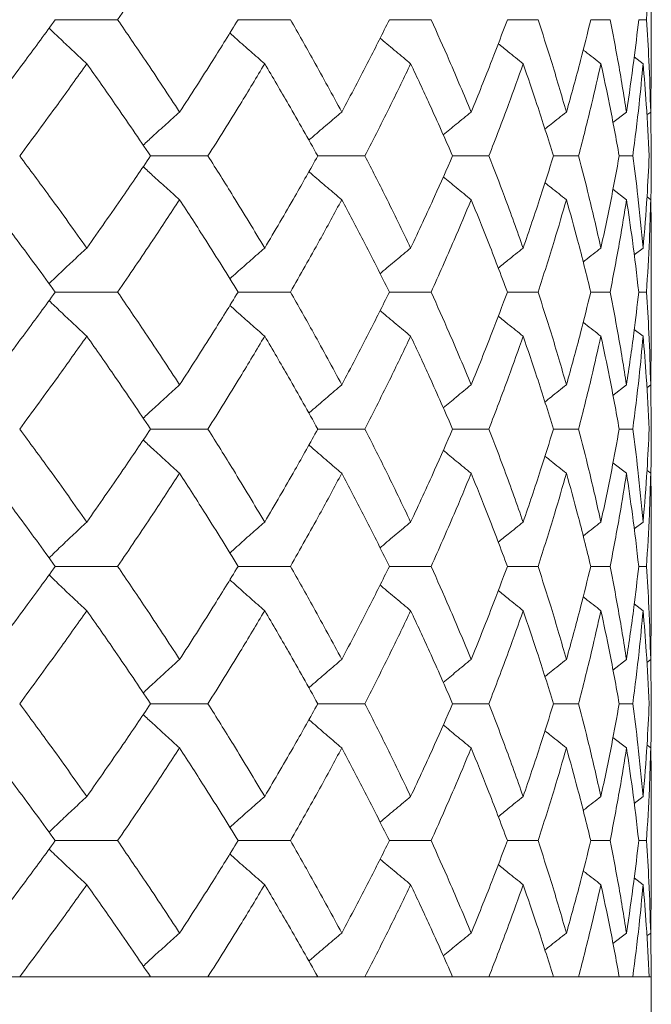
# Model space of a CAD drawing. Header units: inches. Extents: x -4.1 to 22.6, y -10.2 to 17.8.
# Tile 124 of 142: x 21.153 to 21.434, y -0.399 to 0.039. Entities that reach past the tile are written whole.
import ezdxf

# ---------------------------------------------------------------- set-up
doc = ezdxf.new("R2010")
doc.units = ezdxf.units.IN
doc.header["$MEASUREMENT"] = 0

msp = doc.modelspace()

# ---------------------------------------------------------------- linework, layer by layer
at = {"color": 7, "linetype": 'Continuous', "lineweight": 15}
for p, q in [((21.43416, 0.01844), (21.43416, 0.05941)), ((21.16884, 0.0389), (21.19658, 0.0389)), ((21.25024, 0.0389), (21.27353, 0.0389)), ((21.31757, 0.0389), (21.33616, 0.0389)), ((21.3701, 0.0389), (21.38378, 0.0389)), ((21.40724, 0.0389), (21.41587, 0.0389)), ((21.4286, 0.0389), (21.43208, 0.0389)), ((21.43055, 0.0193), (21.42662, 0.02234)), ((21.43393, -0.00221), (21.43414, 0.01844)), ((21.42315, -0.00221), (21.41711, -0.00688)), ((21.43393, -0.00221), (21.43225, -0.0035)), ((21.43416, -0.02172), (21.43394, -0.00174)), ((21.21124, -0.02172), (21.2368, -0.02172)), ((21.28571, -0.02172), (21.30668, -0.02172)), ((21.34573, -0.02172), (21.36189, -0.02172)), ((21.39062, -0.02172), (21.4018, -0.02172)), ((21.41992, -0.02172), (21.42598, -0.02172)), ((21.42315, -0.04123), (21.41714, -0.03658)), ((21.43393, -0.04123), (21.43229, -0.03997)), ((21.43055, -0.06274), (21.42658, -0.06581)), ((21.43416, -0.10285), (21.43416, -0.06188)), ((21.16884, -0.08234), (21.19658, -0.08234)), ((21.25024, -0.08234), (21.27353, -0.08234)), ((21.31757, -0.08234), (21.33616, -0.08234)), ((21.3701, -0.08234), (21.38378, -0.08234)), ((21.40724, -0.08234), (21.41587, -0.08234)), ((21.4286, -0.08234), (21.43208, -0.08234)), ((21.43055, -0.10197), (21.42662, -0.09893)), ((21.43393, -0.12361), (21.43414, -0.10285)), ((21.42315, -0.12361), (21.41711, -0.12832)), ((21.43393, -0.12361), (21.43225, -0.12491)), ((21.43416, -0.1433), (21.43394, -0.12314)), ((21.21124, -0.1433), (21.2368, -0.1433)), ((21.28571, -0.1433), (21.30668, -0.1433)), ((21.34573, -0.1433), (21.36189, -0.1433)), ((21.39062, -0.1433), (21.4018, -0.1433)), ((21.41992, -0.1433), (21.42598, -0.1433)), ((21.42315, -0.163), (21.41714, -0.15831)), ((21.43393, -0.163), (21.43229, -0.16173)), ((21.43416, -0.22502), (21.43416, -0.18382)), ((21.43055, -0.1847), (21.42658, -0.18778)), ((21.16884, -0.20442), (21.19658, -0.20442)), ((21.25024, -0.20442), (21.27353, -0.20442)), ((21.31757, -0.20442), (21.33616, -0.20442)), ((21.3701, -0.20442), (21.38378, -0.20442)), ((21.40724, -0.20442), (21.41587, -0.20442)), ((21.4286, -0.20442), (21.43208, -0.20442)), ((21.43055, -0.22414), (21.42662, -0.22109)), ((21.43393, -0.24584), (21.43414, -0.22502)), ((21.43416, -0.26554), (21.43394, -0.24537)), ((21.42315, -0.24584), (21.41711, -0.25055)), ((21.43393, -0.24584), (21.43225, -0.24714)), ((21.21124, -0.26554), (21.2368, -0.26554)), ((21.28571, -0.26554), (21.30668, -0.26554)), ((21.34573, -0.26554), (21.36189, -0.26554)), ((21.39062, -0.26554), (21.4018, -0.26554)), ((21.41992, -0.26554), (21.42598, -0.26554)), ((21.42315, -0.28523), (21.41714, -0.28055)), ((21.43393, -0.28523), (21.43229, -0.28396)), ((21.43416, -0.34696), (21.43416, -0.30599)), ((21.43055, -0.30687), (21.42658, -0.30994)), ((21.16884, -0.3265), (21.19658, -0.3265)), ((21.25024, -0.3265), (21.27353, -0.3265)), ((21.31757, -0.3265), (21.33616, -0.3265)), ((21.3701, -0.3265), (21.38378, -0.3265)), ((21.40724, -0.3265), (21.41587, -0.3265)), ((21.4286, -0.3265), (21.43208, -0.3265)), ((21.43055, -0.3461), (21.42662, -0.34306)), ((21.43393, -0.36761), (21.43414, -0.34696)), ((21.42315, -0.36761), (21.41711, -0.37228)), ((21.43393, -0.36761), (21.43225, -0.3689)), ((21.43416, -0.38712), (21.43394, -0.36714)), ((18.49816, -0.38712), (21.43416, -0.38712)), ((21.21124, -0.38712), (21.15299, -0.38712)), ((21.28571, -0.38712), (21.2368, -0.38712)), ((21.34573, -0.38712), (21.30668, -0.38712)), ((21.39062, -0.38712), (21.36189, -0.38712)), ((21.41992, -0.38712), (21.4018, -0.38712)), ((21.43328, -0.38712), (21.42598, -0.38712)), ((21.43416, -0.56712), (21.43416, -0.38712))]:
    msp.add_line(p, q, dxfattribs=at)
for points, knots in [([(21.19658, 0.0389), (21.20184, 0.0466), (21.21124, 0.06034), (21.22024, 0.07411), (21.2242, 0.08017)], [0, 0, 0, 0, 0.559665, 1, 1, 1, 1]), ([(21.43208, 0.0389), (21.43255, 0.0466), (21.43339, 0.06034), (21.43376, 0.07411), (21.43393, 0.08017)], [0, 0, 0, 0, 0.5596645, 1, 1, 1, 1]), ([(21.13823, -0.00221), (21.14404, 0.00545), (21.15443, 0.01914), (21.16443, 0.03286), (21.16884, 0.0389)], [0, 0, 0, 0, 0.559527, 1, 1, 1, 1]), ([(21.18288, 0.0193), (21.18093, 0.0211), (21.17704, 0.02471), (21.17144, 0.02998), (21.1678, 0.03348), (21.16608, 0.03514)], [0, 0, 0, 0, 0.3449552, 0.6899105, 1, 1, 1, 1]), ([(21.2242, -0.00221), (21.21915, 0.00545), (21.21012, 0.01914), (21.20072, 0.03286), (21.19658, 0.0389)], [0, 0, 0, 0, 0.559527, 1, 1, 1, 1]), ([(21.2242, -0.00221), (21.22917, 0.00545), (21.23804, 0.01914), (21.24651, 0.03286), (21.25024, 0.0389)], [0, 0, 0, 0, 0.559527, 1, 1, 1, 1]), ([(21.29639, -0.00221), (21.29223, 0.00545), (21.28481, 0.01914), (21.27698, 0.03286), (21.27353, 0.0389)], [0, 0, 0, 0, 0.5595273, 1, 1, 1, 1]), ([(21.29639, -0.00221), (21.30045, 0.00545), (21.30772, 0.01914), (21.31456, 0.03286), (21.31757, 0.0389)], [0, 0, 0, 0, 0.559527, 1, 1, 1, 1]), ([(21.354, -0.00221), (21.35079, 0.00545), (21.34505, 0.01914), (21.33888, 0.03286), (21.33616, 0.0389)], [0, 0, 0, 0, 0.559527, 1, 1, 1, 1]), ([(21.354, -0.00221), (21.35713, 0.00545), (21.3627, 0.01914), (21.36784, 0.03286), (21.3701, 0.0389)], [0, 0, 0, 0, 0.559527, 1, 1, 1, 1]), ([(21.39641, -0.00221), (21.39418, 0.00545), (21.39018, 0.01914), (21.38574, 0.03286), (21.38378, 0.0389)], [0, 0, 0, 0, 0.559527, 1, 1, 1, 1]), ([(21.39641, -0.00221), (21.39856, 0.00545), (21.40239, 0.01914), (21.40576, 0.03286), (21.40724, 0.0389)], [0, 0, 0, 0, 0.559527, 1, 1, 1, 1]), ([(21.42315, -0.00221), (21.42192, 0.00545), (21.41971, 0.01914), (21.41705, 0.03286), (21.41587, 0.0389)], [0, 0, 0, 0, 0.559527, 1, 1, 1, 1]), ([(21.42315, -0.00221), (21.42429, 0.00545), (21.42633, 0.01914), (21.42791, 0.03286), (21.4286, 0.0389)], [0, 0, 0, 0, 0.559527, 1, 1, 1, 1]), ([(21.43393, -0.00221), (21.43371, 0.00545), (21.43331, 0.01914), (21.43246, 0.03286), (21.43208, 0.0389)], [0, 0, 0, 0, 0.559527, 1, 1, 1, 1]), ([(21.26207, 0.0193), (21.26, 0.02111), (21.25585, 0.02471), (21.25068, 0.02926), (21.2476, 0.03205), (21.24656, 0.03299)], [0, 0, 0, 0, 0.398509, 0.797018, 1, 1, 1, 1]), ([(21.32706, 0.0193), (21.32489, 0.02111), (21.32054, 0.02471), (21.316, 0.02851), (21.31365, 0.03052), (21.31344, 0.0307)], [0, 0, 0, 0, 0.477365, 0.954731, 1, 1, 1, 1]), ([(21.37714, 0.0193), (21.37489, 0.0211), (21.37117, 0.02406), (21.36749, 0.02706), (21.36605, 0.02823)], [0, 0, 0, 0, 0.608395, 1, 1, 1, 1]), ([(21.41177, 0.0193), (21.40945, 0.0211), (21.40681, 0.02315), (21.4042, 0.02522), (21.40388, 0.02548)], [0, 0, 0, 0, 0.877599, 1, 1, 1, 1]), ([(21.15299, -0.02172), (21.15867, -0.01408), (21.16882, -0.00042), (21.17858, 0.01327), (21.18288, 0.0193)], [0, 0, 0, 0, 0.559462, 1, 1, 1, 1]), ([(21.21124, -0.02172), (21.20605, -0.01408), (21.19678, -0.00042), (21.18713, 0.01327), (21.18288, 0.0193)], [0, 0, 0, 0, 0.559462, 1, 1, 1, 1]), ([(21.2368, -0.02172), (21.24162, -0.01408), (21.25024, -0.00042), (21.25845, 0.01327), (21.26207, 0.0193)], [0, 0, 0, 0, 0.559462, 1, 1, 1, 1]), ([(21.28571, -0.02172), (21.28141, -0.01408), (21.27372, -0.00042), (21.26563, 0.01327), (21.26207, 0.0193)], [0, 0, 0, 0, 0.559462, 1, 1, 1, 1]), ([(21.30668, -0.02172), (21.3106, -0.01408), (21.3176, -0.00042), (21.32417, 0.01327), (21.32706, 0.0193)], [0, 0, 0, 0, 0.559462, 1, 1, 1, 1]), ([(21.34573, -0.02172), (21.34236, -0.01408), (21.33634, -0.00042), (21.3299, 0.01327), (21.32706, 0.0193)], [0, 0, 0, 0, 0.559462, 1, 1, 1, 1]), ([(21.36189, -0.02172), (21.36485, -0.01408), (21.37015, -0.00042), (21.375, 0.01327), (21.37714, 0.0193)], [0, 0, 0, 0, 0.559462, 1, 1, 1, 1]), ([(21.39062, -0.02172), (21.38823, -0.01408), (21.38395, -0.00042), (21.37922, 0.01327), (21.37714, 0.0193)], [0, 0, 0, 0, 0.559462, 1, 1, 1, 1]), ([(21.4018, -0.02172), (21.40378, -0.01408), (21.40732, -0.00042), (21.41041, 0.01327), (21.41177, 0.0193)], [0, 0, 0, 0, 0.559462, 1, 1, 1, 1]), ([(21.41992, -0.02172), (21.41852, -0.01408), (21.41602, -0.00042), (21.41307, 0.01327), (21.41177, 0.0193)], [0, 0, 0, 0, 0.559462, 1, 1, 1, 1]), ([(21.42598, -0.02172), (21.42695, -0.01408), (21.4287, -0.00042), (21.42998, 0.01327), (21.43055, 0.0193)], [0, 0, 0, 0, 0.559462, 1, 1, 1, 1]), ([(21.43328, -0.02172), (21.43289, -0.01408), (21.4322, -0.00042), (21.43106, 0.01327), (21.43055, 0.0193)], [0, 0, 0, 0, 0.559462, 1, 1, 1, 1]), ([(21.2242, -0.00221), (21.22219, -0.00401), (21.21816, -0.00761), (21.21274, -0.0125), (21.20936, -0.01564), (21.20797, -0.01693)], [0, 0, 0, 0, 0.369977, 0.739953, 1, 1, 1, 1]), ([(21.29639, -0.00221), (21.29426, -0.00401), (21.29, -0.00761), (21.28512, -0.01178), (21.28238, -0.01417), (21.28174, -0.01473)], [0, 0, 0, 0, 0.434088, 0.868175, 1, 1, 1, 1]), ([(21.354, -0.00221), (21.35178, -0.00401), (21.34762, -0.00737), (21.34348, -0.01078), (21.34156, -0.01237)], [0, 0, 0, 0, 0.533578, 1, 1, 1, 1]), ([(21.39641, -0.00221), (21.39412, -0.00401), (21.39091, -0.00652), (21.38773, -0.00907), (21.38682, -0.0098)], [0, 0, 0, 0, 0.713818, 1, 1, 1, 1]), ([(21.18288, -0.06274), (21.1774, -0.05507), (21.16762, -0.04138), (21.15745, -0.02772), (21.15299, -0.02172)], [0, 0, 0, 0, 0.560541, 1, 1, 1, 1]), ([(21.18288, -0.06274), (21.18828, -0.05507), (21.19791, -0.04138), (21.20717, -0.02772), (21.21124, -0.02172)], [0, 0, 0, 0, 0.560541, 1, 1, 1, 1]), ([(21.26207, -0.06274), (21.25746, -0.05507), (21.24923, -0.04138), (21.24059, -0.02772), (21.2368, -0.02172)], [0, 0, 0, 0, 0.560541, 1, 1, 1, 1]), ([(21.26207, -0.06274), (21.26659, -0.05507), (21.27467, -0.04138), (21.28234, -0.02772), (21.28571, -0.02172)], [0, 0, 0, 0, 0.560541, 1, 1, 1, 1]), ([(21.32706, -0.06274), (21.32337, -0.05507), (21.31679, -0.04138), (21.30977, -0.02772), (21.30668, -0.02172)], [0, 0, 0, 0, 0.5605414, 1, 1, 1, 1]), ([(21.32706, -0.06274), (21.33066, -0.05507), (21.33709, -0.04138), (21.34309, -0.02772), (21.34573, -0.02172)], [0, 0, 0, 0, 0.560541, 1, 1, 1, 1]), ([(21.37714, -0.06274), (21.37441, -0.05507), (21.36954, -0.04138), (21.36422, -0.02772), (21.36189, -0.02172)], [0, 0, 0, 0, 0.560541, 1, 1, 1, 1]), ([(21.37714, -0.06274), (21.37978, -0.05507), (21.38448, -0.04138), (21.38875, -0.02772), (21.39062, -0.02172)], [0, 0, 0, 0, 0.560541, 1, 1, 1, 1]), ([(21.41177, -0.06274), (21.41003, -0.05507), (21.40692, -0.04138), (21.40336, -0.02772), (21.4018, -0.02172)], [0, 0, 0, 0, 0.5605414, 1, 1, 1, 1]), ([(21.41177, -0.06274), (21.41341, -0.05507), (21.41634, -0.04138), (21.41883, -0.02772), (21.41992, -0.02172)], [0, 0, 0, 0, 0.5605414, 1, 1, 1, 1]), ([(21.43055, -0.06274), (21.42982, -0.05507), (21.42852, -0.04138), (21.42675, -0.02772), (21.42598, -0.02172)], [0, 0, 0, 0, 0.560541, 1, 1, 1, 1]), ([(21.43055, -0.06274), (21.43118, -0.05507), (21.43231, -0.04138), (21.43298, -0.02772), (21.43328, -0.02172)], [0, 0, 0, 0, 0.560541, 1, 1, 1, 1]), ([(21.43396, -0.04115), (21.43398, -0.04068), (21.43419, -0.03419), (21.43417, -0.02772), (21.43416, -0.02172)], [0, 0, 0, 0, 0.073035, 1, 1, 1, 1]), ([(21.2242, -0.04123), (21.22219, -0.03943), (21.21816, -0.03583), (21.21275, -0.03094), (21.20937, -0.02781), (21.20797, -0.02652)], [0, 0, 0, 0, 0.370116, 0.740232, 1, 1, 1, 1]), ([(21.29639, -0.04123), (21.29426, -0.03943), (21.29, -0.03583), (21.28512, -0.03166), (21.28239, -0.02927), (21.28175, -0.02872)], [0, 0, 0, 0, 0.434401, 0.868802, 1, 1, 1, 1]), ([(21.354, -0.04123), (21.35178, -0.03943), (21.34762, -0.03607), (21.34349, -0.03266), (21.34157, -0.03108)], [0, 0, 0, 0, 0.534283, 1, 1, 1, 1]), ([(21.39641, -0.04123), (21.39412, -0.03943), (21.39092, -0.03692), (21.38774, -0.03438), (21.38684, -0.03366)], [0, 0, 0, 0, 0.715611, 1, 1, 1, 1]), ([(21.16884, -0.08234), (21.16322, -0.07465), (21.1532, -0.06093), (21.1428, -0.04724), (21.13823, -0.04123)], [0, 0, 0, 0, 0.5604762, 1, 1, 1, 1]), ([(21.19658, -0.08234), (21.20184, -0.07465), (21.21123, -0.06093), (21.22024, -0.04724), (21.2242, -0.04123)], [0, 0, 0, 0, 0.560476, 1, 1, 1, 1]), ([(21.25024, -0.08234), (21.24548, -0.07465), (21.237, -0.06093), (21.22811, -0.04724), (21.2242, -0.04123)], [0, 0, 0, 0, 0.5604762, 1, 1, 1, 1]), ([(21.27353, -0.08234), (21.27791, -0.07465), (21.28572, -0.06093), (21.29313, -0.04724), (21.29639, -0.04123)], [0, 0, 0, 0, 0.5604762, 1, 1, 1, 1]), ([(21.31757, -0.08234), (21.31373, -0.07465), (21.30688, -0.06093), (21.29959, -0.04724), (21.29639, -0.04123)], [0, 0, 0, 0, 0.5604762, 1, 1, 1, 1]), ([(21.33616, -0.08234), (21.33961, -0.07465), (21.34576, -0.06093), (21.35149, -0.04724), (21.354, -0.04123)], [0, 0, 0, 0, 0.5604762, 1, 1, 1, 1]), ([(21.3701, -0.08234), (21.36721, -0.07465), (21.36206, -0.06093), (21.35646, -0.04724), (21.354, -0.04123)], [0, 0, 0, 0, 0.560476, 1, 1, 1, 1]), ([(21.38378, -0.08234), (21.38626, -0.07465), (21.39068, -0.06093), (21.39466, -0.04724), (21.39641, -0.04123)], [0, 0, 0, 0, 0.560476, 1, 1, 1, 1]), ([(21.40724, -0.08234), (21.40534, -0.07465), (21.40195, -0.06093), (21.39811, -0.04724), (21.39641, -0.04123)], [0, 0, 0, 0, 0.560476, 1, 1, 1, 1]), ([(21.41587, -0.08234), (21.41736, -0.07465), (21.42, -0.06093), (21.42219, -0.04724), (21.42315, -0.04123)], [0, 0, 0, 0, 0.560476, 1, 1, 1, 1]), ([(21.4286, -0.08234), (21.42771, -0.07465), (21.42611, -0.06093), (21.42406, -0.04724), (21.42315, -0.04123)], [0, 0, 0, 0, 0.560476, 1, 1, 1, 1]), ([(21.43208, -0.08234), (21.43255, -0.07465), (21.43339, -0.06093), (21.43376, -0.04724), (21.43393, -0.04123)], [0, 0, 0, 0, 0.5604762, 1, 1, 1, 1]), ([(21.43414, -0.06188), (21.43415, -0.06101), (21.43422, -0.05412), (21.43407, -0.04724), (21.43393, -0.04123)], [0, 0, 0, 0, 0.125443, 1, 1, 1, 1]), ([(21.18288, -0.06274), (21.18093, -0.06454), (21.17704, -0.06814), (21.17144, -0.07342), (21.1678, -0.07692), (21.16607, -0.07858)], [0, 0, 0, 0, 0.344847, 0.689695, 1, 1, 1, 1]), ([(21.26207, -0.06274), (21.26, -0.06454), (21.25585, -0.06815), (21.25068, -0.07271), (21.2476, -0.07549), (21.24655, -0.07644)], [0, 0, 0, 0, 0.398265, 0.796529, 1, 1, 1, 1]), ([(21.32706, -0.06274), (21.32489, -0.06454), (21.32054, -0.06815), (21.31599, -0.07195), (21.31364, -0.07397), (21.31343, -0.07415)], [0, 0, 0, 0, 0.4768413, 0.9536826, 1, 1, 1, 1]), ([(21.37714, -0.06274), (21.37489, -0.06454), (21.37117, -0.0675), (21.36748, -0.07051), (21.36603, -0.07169)], [0, 0, 0, 0, 0.607204, 1, 1, 1, 1]), ([(21.41177, -0.06274), (21.40945, -0.06454), (21.4068, -0.06659), (21.40418, -0.06868), (21.40385, -0.06894)], [0, 0, 0, 0, 0.874238, 1, 1, 1, 1]), ([(21.13823, -0.12361), (21.14404, -0.1159), (21.15442, -0.10213), (21.16443, -0.08838), (21.16884, -0.08234)], [0, 0, 0, 0, 0.560339, 1, 1, 1, 1]), ([(21.2242, -0.12361), (21.21915, -0.1159), (21.21013, -0.10213), (21.20072, -0.08838), (21.19658, -0.08234)], [0, 0, 0, 0, 0.560339, 1, 1, 1, 1]), ([(21.2242, -0.12361), (21.22917, -0.1159), (21.23804, -0.10213), (21.24651, -0.08838), (21.25024, -0.08234)], [0, 0, 0, 0, 0.560339, 1, 1, 1, 1]), ([(21.29639, -0.12361), (21.29223, -0.1159), (21.28482, -0.10213), (21.27698, -0.08838), (21.27353, -0.08234)], [0, 0, 0, 0, 0.560339, 1, 1, 1, 1]), ([(21.29639, -0.12361), (21.30046, -0.1159), (21.30772, -0.10213), (21.31456, -0.08838), (21.31757, -0.08234)], [0, 0, 0, 0, 0.560339, 1, 1, 1, 1]), ([(21.354, -0.12361), (21.35079, -0.1159), (21.34505, -0.10213), (21.33888, -0.08838), (21.33616, -0.08234)], [0, 0, 0, 0, 0.560339, 1, 1, 1, 1]), ([(21.354, -0.12361), (21.35713, -0.1159), (21.3627, -0.10213), (21.36784, -0.08838), (21.3701, -0.08234)], [0, 0, 0, 0, 0.560339, 1, 1, 1, 1]), ([(21.39641, -0.12361), (21.39418, -0.1159), (21.39018, -0.10213), (21.38574, -0.08838), (21.38378, -0.08234)], [0, 0, 0, 0, 0.560339, 1, 1, 1, 1]), ([(21.39641, -0.12361), (21.39856, -0.1159), (21.40238, -0.10213), (21.40576, -0.08838), (21.40724, -0.08234)], [0, 0, 0, 0, 0.560339, 1, 1, 1, 1]), ([(21.42315, -0.12361), (21.42192, -0.1159), (21.41971, -0.10213), (21.41705, -0.08838), (21.41587, -0.08234)], [0, 0, 0, 0, 0.560339, 1, 1, 1, 1]), ([(21.42315, -0.12361), (21.42429, -0.1159), (21.42633, -0.10213), (21.42791, -0.08838), (21.4286, -0.08234)], [0, 0, 0, 0, 0.560339, 1, 1, 1, 1]), ([(21.43393, -0.12361), (21.43371, -0.1159), (21.43331, -0.10213), (21.43246, -0.08838), (21.43208, -0.08234)], [0, 0, 0, 0, 0.560339, 1, 1, 1, 1]), ([(21.18288, -0.10197), (21.18094, -0.10017), (21.17705, -0.09656), (21.17144, -0.09128), (21.1678, -0.08777), (21.16608, -0.08611)], [0, 0, 0, 0, 0.344722, 0.689444, 1, 1, 1, 1]), ([(21.26207, -0.10197), (21.26, -0.10017), (21.25586, -0.09656), (21.25069, -0.09199), (21.24761, -0.0892), (21.24656, -0.08826)], [0, 0, 0, 0, 0.3982308, 0.7964617, 1, 1, 1, 1]), ([(21.32706, -0.10197), (21.32489, -0.10017), (21.32054, -0.09656), (21.31601, -0.09275), (21.31365, -0.09073), (21.31345, -0.09055)], [0, 0, 0, 0, 0.477008, 0.954016, 1, 1, 1, 1]), ([(21.37714, -0.10197), (21.37489, -0.10017), (21.37118, -0.09721), (21.3675, -0.0942), (21.36606, -0.09303)], [0, 0, 0, 0, 0.607895, 1, 1, 1, 1]), ([(21.41177, -0.10197), (21.40945, -0.10017), (21.40682, -0.09812), (21.4042, -0.09604), (21.40388, -0.09578)], [0, 0, 0, 0, 0.876774, 1, 1, 1, 1]), ([(21.15299, -0.1433), (21.15867, -0.13557), (21.16881, -0.12179), (21.17858, -0.10803), (21.18288, -0.10197)], [0, 0, 0, 0, 0.560274, 1, 1, 1, 1]), ([(21.21124, -0.1433), (21.20605, -0.13557), (21.19679, -0.12179), (21.18713, -0.10803), (21.18288, -0.10197)], [0, 0, 0, 0, 0.5602736, 1, 1, 1, 1]), ([(21.2368, -0.1433), (21.24162, -0.13557), (21.25024, -0.12179), (21.25846, -0.10803), (21.26207, -0.10197)], [0, 0, 0, 0, 0.5602736, 1, 1, 1, 1]), ([(21.28571, -0.1433), (21.28141, -0.13557), (21.27373, -0.12179), (21.26563, -0.10803), (21.26207, -0.10197)], [0, 0, 0, 0, 0.5602736, 1, 1, 1, 1]), ([(21.30668, -0.1433), (21.3106, -0.13557), (21.3176, -0.12179), (21.32417, -0.10803), (21.32706, -0.10197)], [0, 0, 0, 0, 0.560274, 1, 1, 1, 1]), ([(21.34573, -0.1433), (21.34236, -0.13557), (21.33634, -0.12179), (21.3299, -0.10803), (21.32706, -0.10197)], [0, 0, 0, 0, 0.560274, 1, 1, 1, 1]), ([(21.36189, -0.1433), (21.36485, -0.13557), (21.37015, -0.12179), (21.37501, -0.10803), (21.37714, -0.10197)], [0, 0, 0, 0, 0.560274, 1, 1, 1, 1]), ([(21.39062, -0.1433), (21.38823, -0.13557), (21.38395, -0.12179), (21.37922, -0.10803), (21.37714, -0.10197)], [0, 0, 0, 0, 0.560274, 1, 1, 1, 1]), ([(21.4018, -0.1433), (21.40378, -0.13557), (21.40732, -0.12179), (21.41041, -0.10803), (21.41177, -0.10197)], [0, 0, 0, 0, 0.560274, 1, 1, 1, 1]), ([(21.41992, -0.1433), (21.41852, -0.13557), (21.41602, -0.12179), (21.41306, -0.10803), (21.41177, -0.10197)], [0, 0, 0, 0, 0.560274, 1, 1, 1, 1]), ([(21.42598, -0.1433), (21.42695, -0.13557), (21.4287, -0.12179), (21.42998, -0.10803), (21.43055, -0.10197)], [0, 0, 0, 0, 0.560274, 1, 1, 1, 1]), ([(21.43328, -0.1433), (21.43289, -0.13557), (21.43221, -0.12179), (21.43106, -0.10803), (21.43055, -0.10197)], [0, 0, 0, 0, 0.5602736, 1, 1, 1, 1]), ([(21.2242, -0.12361), (21.22219, -0.12542), (21.21818, -0.12903), (21.21276, -0.13397), (21.20937, -0.13714), (21.20796, -0.13846)], [0, 0, 0, 0, 0.3686693, 0.7373387, 1, 1, 1, 1]), ([(21.29639, -0.12361), (21.29427, -0.12542), (21.29002, -0.12903), (21.28514, -0.13324), (21.28239, -0.13566), (21.28174, -0.13624)], [0, 0, 0, 0, 0.432564, 0.865127, 1, 1, 1, 1]), ([(21.354, -0.12361), (21.35179, -0.12541), (21.34762, -0.12881), (21.34349, -0.13225), (21.34155, -0.13386)], [0, 0, 0, 0, 0.531737, 1, 1, 1, 1]), ([(21.39641, -0.12361), (21.39413, -0.12541), (21.39092, -0.12795), (21.38773, -0.13052), (21.38681, -0.13126)], [0, 0, 0, 0, 0.7114015, 1, 1, 1, 1]), ([(21.18288, -0.1847), (21.1774, -0.17696), (21.16762, -0.16316), (21.15746, -0.14936), (21.15299, -0.1433)], [0, 0, 0, 0, 0.560136, 1, 1, 1, 1]), ([(21.18288, -0.1847), (21.18828, -0.17696), (21.19792, -0.16316), (21.20717, -0.14936), (21.21124, -0.1433)], [0, 0, 0, 0, 0.560136, 1, 1, 1, 1]), ([(21.26207, -0.1847), (21.25746, -0.17696), (21.24923, -0.16316), (21.24059, -0.14936), (21.2368, -0.1433)], [0, 0, 0, 0, 0.560136, 1, 1, 1, 1]), ([(21.26207, -0.1847), (21.26659, -0.17696), (21.27467, -0.16316), (21.28234, -0.14936), (21.28571, -0.1433)], [0, 0, 0, 0, 0.560136, 1, 1, 1, 1]), ([(21.32706, -0.1847), (21.32337, -0.17696), (21.31678, -0.16316), (21.30977, -0.14936), (21.30668, -0.1433)], [0, 0, 0, 0, 0.5601361, 1, 1, 1, 1]), ([(21.32706, -0.1847), (21.33066, -0.17696), (21.33709, -0.16316), (21.34309, -0.14936), (21.34573, -0.1433)], [0, 0, 0, 0, 0.560136, 1, 1, 1, 1]), ([(21.37714, -0.1847), (21.37441, -0.17696), (21.36954, -0.16316), (21.36422, -0.14936), (21.36189, -0.1433)], [0, 0, 0, 0, 0.560136, 1, 1, 1, 1]), ([(21.37714, -0.1847), (21.37978, -0.17696), (21.38449, -0.16316), (21.38875, -0.14936), (21.39062, -0.1433)], [0, 0, 0, 0, 0.560136, 1, 1, 1, 1]), ([(21.41177, -0.1847), (21.41003, -0.17696), (21.40692, -0.16316), (21.40336, -0.14936), (21.4018, -0.1433)], [0, 0, 0, 0, 0.5601361, 1, 1, 1, 1]), ([(21.41177, -0.1847), (21.41341, -0.17696), (21.41634, -0.16316), (21.41882, -0.14936), (21.41992, -0.1433)], [0, 0, 0, 0, 0.560136, 1, 1, 1, 1]), ([(21.43055, -0.1847), (21.42982, -0.17696), (21.42852, -0.16316), (21.42675, -0.14936), (21.42598, -0.1433)], [0, 0, 0, 0, 0.560136, 1, 1, 1, 1]), ([(21.43055, -0.1847), (21.43118, -0.17696), (21.43231, -0.16316), (21.43298, -0.14936), (21.43328, -0.1433)], [0, 0, 0, 0, 0.560136, 1, 1, 1, 1]), ([(21.43396, -0.16293), (21.43398, -0.16245), (21.43419, -0.15591), (21.43417, -0.14936), (21.43416, -0.1433)], [0, 0, 0, 0, 0.072696, 1, 1, 1, 1]), ([(21.2242, -0.163), (21.22219, -0.16119), (21.21818, -0.15758), (21.21277, -0.15263), (21.20938, -0.14946), (21.20797, -0.14814)], [0, 0, 0, 0, 0.368702, 0.737405, 1, 1, 1, 1]), ([(21.29639, -0.163), (21.29427, -0.16119), (21.29002, -0.15758), (21.28514, -0.15337), (21.2824, -0.15094), (21.28175, -0.15037)], [0, 0, 0, 0, 0.432755, 0.865511, 1, 1, 1, 1]), ([(21.354, -0.163), (21.35179, -0.16119), (21.34763, -0.1578), (21.3435, -0.15436), (21.34157, -0.15275)], [0, 0, 0, 0, 0.5322892, 1, 1, 1, 1]), ([(21.39641, -0.163), (21.39413, -0.1612), (21.39093, -0.15866), (21.38775, -0.1561), (21.38684, -0.15536)], [0, 0, 0, 0, 0.7129793, 1, 1, 1, 1]), ([(21.16884, -0.20442), (21.16322, -0.19669), (21.1532, -0.18288), (21.1428, -0.16907), (21.13823, -0.163)], [0, 0, 0, 0, 0.560071, 1, 1, 1, 1]), ([(21.19658, -0.20442), (21.20184, -0.19669), (21.21123, -0.18288), (21.22024, -0.16907), (21.2242, -0.163)], [0, 0, 0, 0, 0.560071, 1, 1, 1, 1]), ([(21.25024, -0.20442), (21.24548, -0.19669), (21.237, -0.18288), (21.22811, -0.16907), (21.2242, -0.163)], [0, 0, 0, 0, 0.560071, 1, 1, 1, 1]), ([(21.27353, -0.20442), (21.27791, -0.19669), (21.28573, -0.18288), (21.29313, -0.16907), (21.29639, -0.163)], [0, 0, 0, 0, 0.560071, 1, 1, 1, 1]), ([(21.31757, -0.20442), (21.31373, -0.19669), (21.30687, -0.18288), (21.29959, -0.16907), (21.29639, -0.163)], [0, 0, 0, 0, 0.560071, 1, 1, 1, 1]), ([(21.33616, -0.20442), (21.33961, -0.19669), (21.34576, -0.18288), (21.35149, -0.16907), (21.354, -0.163)], [0, 0, 0, 0, 0.560071, 1, 1, 1, 1]), ([(21.3701, -0.20442), (21.36721, -0.19669), (21.36206, -0.18288), (21.35646, -0.16907), (21.354, -0.163)], [0, 0, 0, 0, 0.560071, 1, 1, 1, 1]), ([(21.38378, -0.20442), (21.38626, -0.19669), (21.39069, -0.18288), (21.39466, -0.16907), (21.39641, -0.163)], [0, 0, 0, 0, 0.560071, 1, 1, 1, 1]), ([(21.40724, -0.20442), (21.40534, -0.19669), (21.40195, -0.18288), (21.39811, -0.16907), (21.39641, -0.163)], [0, 0, 0, 0, 0.5600706, 1, 1, 1, 1]), ([(21.41587, -0.20442), (21.41736, -0.19669), (21.42, -0.18288), (21.42219, -0.16907), (21.42315, -0.163)], [0, 0, 0, 0, 0.5600706, 1, 1, 1, 1]), ([(21.4286, -0.20442), (21.42771, -0.19669), (21.42611, -0.18288), (21.42406, -0.16907), (21.42315, -0.163)], [0, 0, 0, 0, 0.560071, 1, 1, 1, 1]), ([(21.43208, -0.20442), (21.43255, -0.19669), (21.43339, -0.18288), (21.43376, -0.16907), (21.43393, -0.163)], [0, 0, 0, 0, 0.560071, 1, 1, 1, 1]), ([(21.43414, -0.18382), (21.43415, -0.18295), (21.43422, -0.17601), (21.43407, -0.16907), (21.43393, -0.163)], [0, 0, 0, 0, 0.1249089, 1, 1, 1, 1]), ([(21.18288, -0.1847), (21.18094, -0.1865), (21.17706, -0.19012), (21.17145, -0.19543), (21.16781, -0.19896), (21.16607, -0.20064)], [0, 0, 0, 0, 0.344018, 0.688036, 1, 1, 1, 1]), ([(21.26207, -0.1847), (21.26, -0.18651), (21.25587, -0.19012), (21.2507, -0.19471), (21.24761, -0.19752), (21.24655, -0.19848)], [0, 0, 0, 0, 0.39731, 0.79462, 1, 1, 1, 1]), ([(21.32706, -0.1847), (21.32489, -0.18651), (21.32055, -0.19012), (21.31601, -0.19395), (21.31365, -0.19599), (21.31343, -0.19618)], [0, 0, 0, 0, 0.475697, 0.951395, 1, 1, 1, 1]), ([(21.37714, -0.1847), (21.37489, -0.1865), (21.37117, -0.18949), (21.36749, -0.19251), (21.36603, -0.1937)], [0, 0, 0, 0, 0.60574, 1, 1, 1, 1]), ([(21.41177, -0.1847), (21.40946, -0.1865), (21.40681, -0.18857), (21.40418, -0.19067), (21.40385, -0.19093)], [0, 0, 0, 0, 0.872101, 1, 1, 1, 1]), ([(21.13823, -0.24584), (21.14404, -0.23811), (21.15442, -0.2243), (21.16443, -0.2105), (21.16884, -0.20442)], [0, 0, 0, 0, 0.559933, 1, 1, 1, 1]), ([(21.2242, -0.24584), (21.21915, -0.23811), (21.21013, -0.2243), (21.20072, -0.2105), (21.19658, -0.20442)], [0, 0, 0, 0, 0.559933, 1, 1, 1, 1]), ([(21.2242, -0.24584), (21.22917, -0.23811), (21.23804, -0.2243), (21.24651, -0.2105), (21.25024, -0.20442)], [0, 0, 0, 0, 0.559933, 1, 1, 1, 1]), ([(21.29639, -0.24584), (21.29223, -0.23811), (21.28481, -0.2243), (21.27698, -0.2105), (21.27353, -0.20442)], [0, 0, 0, 0, 0.559933, 1, 1, 1, 1]), ([(21.29639, -0.24584), (21.30046, -0.23811), (21.30772, -0.2243), (21.31456, -0.2105), (21.31757, -0.20442)], [0, 0, 0, 0, 0.559933, 1, 1, 1, 1]), ([(21.354, -0.24584), (21.35079, -0.23811), (21.34505, -0.2243), (21.33888, -0.2105), (21.33616, -0.20442)], [0, 0, 0, 0, 0.559933, 1, 1, 1, 1]), ([(21.354, -0.24584), (21.35713, -0.23811), (21.3627, -0.2243), (21.36784, -0.2105), (21.3701, -0.20442)], [0, 0, 0, 0, 0.559933, 1, 1, 1, 1]), ([(21.39641, -0.24584), (21.39418, -0.23811), (21.39018, -0.2243), (21.38574, -0.2105), (21.38378, -0.20442)], [0, 0, 0, 0, 0.559933, 1, 1, 1, 1]), ([(21.39641, -0.24584), (21.39856, -0.23811), (21.40238, -0.2243), (21.40576, -0.2105), (21.40724, -0.20442)], [0, 0, 0, 0, 0.559933, 1, 1, 1, 1]), ([(21.42315, -0.24584), (21.42192, -0.23811), (21.41971, -0.2243), (21.41705, -0.2105), (21.41587, -0.20442)], [0, 0, 0, 0, 0.559933, 1, 1, 1, 1]), ([(21.42315, -0.24584), (21.42429, -0.23811), (21.42633, -0.2243), (21.42791, -0.2105), (21.4286, -0.20442)], [0, 0, 0, 0, 0.559933, 1, 1, 1, 1]), ([(21.43393, -0.24584), (21.43371, -0.23811), (21.43331, -0.2243), (21.43246, -0.2105), (21.43208, -0.20442)], [0, 0, 0, 0, 0.559933, 1, 1, 1, 1]), ([(21.18288, -0.22414), (21.18094, -0.22233), (21.17706, -0.21872), (21.17145, -0.21341), (21.16781, -0.20988), (21.16608, -0.2082)], [0, 0, 0, 0, 0.344118, 0.688236, 1, 1, 1, 1]), ([(21.26207, -0.22414), (21.26, -0.22233), (21.25587, -0.21872), (21.2507, -0.21413), (21.24761, -0.21132), (21.24656, -0.21037)], [0, 0, 0, 0, 0.39754, 0.795081, 1, 1, 1, 1]), ([(21.32706, -0.22414), (21.32489, -0.22233), (21.32055, -0.21871), (21.31601, -0.21489), (21.31366, -0.21286), (21.31345, -0.21267)], [0, 0, 0, 0, 0.476197, 0.952395, 1, 1, 1, 1]), ([(21.37714, -0.22414), (21.37489, -0.22234), (21.37118, -0.21936), (21.3675, -0.21634), (21.36605, -0.21516)], [0, 0, 0, 0, 0.60689, 1, 1, 1, 1]), ([(21.41177, -0.22414), (21.40946, -0.22234), (21.40682, -0.22028), (21.4042, -0.21819), (21.40388, -0.21793)], [0, 0, 0, 0, 0.875383, 1, 1, 1, 1]), ([(21.15299, -0.26554), (21.15867, -0.25782), (21.16881, -0.24402), (21.17858, -0.23022), (21.18288, -0.22414)], [0, 0, 0, 0, 0.5598675, 1, 1, 1, 1]), ([(21.21124, -0.26554), (21.20605, -0.25782), (21.19678, -0.24402), (21.18713, -0.23022), (21.18288, -0.22414)], [0, 0, 0, 0, 0.5598675, 1, 1, 1, 1]), ([(21.2368, -0.26554), (21.24162, -0.25782), (21.25024, -0.24402), (21.25845, -0.23022), (21.26207, -0.22414)], [0, 0, 0, 0, 0.559868, 1, 1, 1, 1]), ([(21.28571, -0.26554), (21.28141, -0.25782), (21.27373, -0.24402), (21.26563, -0.23022), (21.26207, -0.22414)], [0, 0, 0, 0, 0.5598675, 1, 1, 1, 1]), ([(21.30668, -0.26554), (21.3106, -0.25782), (21.3176, -0.24402), (21.32417, -0.23022), (21.32706, -0.22414)], [0, 0, 0, 0, 0.559868, 1, 1, 1, 1]), ([(21.34573, -0.26554), (21.34236, -0.25782), (21.33634, -0.24402), (21.3299, -0.23022), (21.32706, -0.22414)], [0, 0, 0, 0, 0.559868, 1, 1, 1, 1]), ([(21.36189, -0.26554), (21.36485, -0.25782), (21.37015, -0.24402), (21.37501, -0.23022), (21.37714, -0.22414)], [0, 0, 0, 0, 0.559868, 1, 1, 1, 1]), ([(21.39062, -0.26554), (21.38823, -0.25782), (21.38395, -0.24402), (21.37922, -0.23022), (21.37714, -0.22414)], [0, 0, 0, 0, 0.559868, 1, 1, 1, 1]), ([(21.4018, -0.26554), (21.40378, -0.25782), (21.40732, -0.24402), (21.41041, -0.23022), (21.41177, -0.22414)], [0, 0, 0, 0, 0.559868, 1, 1, 1, 1]), ([(21.41992, -0.26554), (21.41852, -0.25782), (21.41602, -0.24402), (21.41307, -0.23022), (21.41177, -0.22414)], [0, 0, 0, 0, 0.559868, 1, 1, 1, 1]), ([(21.42598, -0.26554), (21.42695, -0.25782), (21.4287, -0.24402), (21.42998, -0.23022), (21.43055, -0.22414)], [0, 0, 0, 0, 0.5598675, 1, 1, 1, 1]), ([(21.43328, -0.26554), (21.43289, -0.25782), (21.4322, -0.24402), (21.43106, -0.23022), (21.43055, -0.22414)], [0, 0, 0, 0, 0.559868, 1, 1, 1, 1]), ([(21.2242, -0.24584), (21.22219, -0.24765), (21.21818, -0.25126), (21.21276, -0.25621), (21.20938, -0.25938), (21.20796, -0.2607)], [0, 0, 0, 0, 0.368553, 0.737106, 1, 1, 1, 1]), ([(21.29639, -0.24584), (21.29427, -0.24765), (21.29002, -0.25126), (21.28514, -0.25548), (21.28239, -0.2579), (21.28174, -0.25848)], [0, 0, 0, 0, 0.432425, 0.864851, 1, 1, 1, 1]), ([(21.354, -0.24584), (21.35179, -0.24764), (21.34762, -0.25104), (21.34349, -0.25449), (21.34155, -0.2561)], [0, 0, 0, 0, 0.531557, 1, 1, 1, 1]), ([(21.39641, -0.24584), (21.39413, -0.24764), (21.39092, -0.25018), (21.38773, -0.25275), (21.38681, -0.2535)], [0, 0, 0, 0, 0.711142, 1, 1, 1, 1]), ([(21.18288, -0.30687), (21.1774, -0.29916), (21.16761, -0.28539), (21.15746, -0.27161), (21.15299, -0.26554)], [0, 0, 0, 0, 0.55973, 1, 1, 1, 1]), ([(21.18288, -0.30687), (21.18828, -0.29916), (21.19792, -0.28539), (21.20717, -0.27161), (21.21124, -0.26554)], [0, 0, 0, 0, 0.55973, 1, 1, 1, 1]), ([(21.26207, -0.30687), (21.25746, -0.29916), (21.24923, -0.28539), (21.2406, -0.27161), (21.2368, -0.26554)], [0, 0, 0, 0, 0.55973, 1, 1, 1, 1]), ([(21.26207, -0.30687), (21.26659, -0.29916), (21.27467, -0.28539), (21.28234, -0.27161), (21.28571, -0.26554)], [0, 0, 0, 0, 0.55973, 1, 1, 1, 1]), ([(21.32706, -0.30687), (21.32337, -0.29916), (21.31678, -0.28539), (21.30977, -0.27161), (21.30668, -0.26554)], [0, 0, 0, 0, 0.55973, 1, 1, 1, 1]), ([(21.32706, -0.30687), (21.33066, -0.29916), (21.33709, -0.28539), (21.34309, -0.27161), (21.34573, -0.26554)], [0, 0, 0, 0, 0.55973, 1, 1, 1, 1]), ([(21.37714, -0.30687), (21.37441, -0.29916), (21.36954, -0.28539), (21.36423, -0.27161), (21.36189, -0.26554)], [0, 0, 0, 0, 0.55973, 1, 1, 1, 1]), ([(21.37714, -0.30687), (21.37978, -0.29916), (21.38449, -0.28539), (21.38875, -0.27161), (21.39062, -0.26554)], [0, 0, 0, 0, 0.55973, 1, 1, 1, 1]), ([(21.41177, -0.30687), (21.41003, -0.29916), (21.40692, -0.28539), (21.40336, -0.27161), (21.4018, -0.26554)], [0, 0, 0, 0, 0.55973, 1, 1, 1, 1]), ([(21.41177, -0.30687), (21.41341, -0.29916), (21.41635, -0.28539), (21.41882, -0.27161), (21.41992, -0.26554)], [0, 0, 0, 0, 0.55973, 1, 1, 1, 1]), ([(21.43055, -0.30687), (21.42982, -0.29916), (21.42852, -0.28539), (21.42675, -0.27161), (21.42598, -0.26554)], [0, 0, 0, 0, 0.55973, 1, 1, 1, 1]), ([(21.43055, -0.30687), (21.43118, -0.29916), (21.43231, -0.28539), (21.43298, -0.27161), (21.43328, -0.26554)], [0, 0, 0, 0, 0.55973, 1, 1, 1, 1]), ([(21.43396, -0.28517), (21.43398, -0.28469), (21.43419, -0.27816), (21.43417, -0.27161), (21.43416, -0.26554)], [0, 0, 0, 0, 0.072516, 1, 1, 1, 1]), ([(21.2242, -0.28523), (21.22219, -0.28342), (21.21818, -0.27981), (21.21276, -0.27487), (21.20938, -0.2717), (21.20797, -0.27039)], [0, 0, 0, 0, 0.368829, 0.737658, 1, 1, 1, 1]), ([(21.29639, -0.28523), (21.29427, -0.28342), (21.29002, -0.27981), (21.28514, -0.27561), (21.2824, -0.27318), (21.28175, -0.27261)], [0, 0, 0, 0, 0.432912, 0.865823, 1, 1, 1, 1]), ([(21.354, -0.28523), (21.35179, -0.28343), (21.34763, -0.28004), (21.3435, -0.2766), (21.34157, -0.275)], [0, 0, 0, 0, 0.532499, 1, 1, 1, 1]), ([(21.39641, -0.28523), (21.39413, -0.28343), (21.39093, -0.2809), (21.38775, -0.27834), (21.38684, -0.2776)], [0, 0, 0, 0, 0.713291, 1, 1, 1, 1]), ([(21.16884, -0.3265), (21.16322, -0.3188), (21.15319, -0.30506), (21.1428, -0.29129), (21.13823, -0.28523)], [0, 0, 0, 0, 0.559665, 1, 1, 1, 1]), ([(21.19658, -0.3265), (21.20184, -0.3188), (21.21124, -0.30506), (21.22024, -0.29129), (21.2242, -0.28523)], [0, 0, 0, 0, 0.559665, 1, 1, 1, 1]), ([(21.25024, -0.3265), (21.24549, -0.3188), (21.23699, -0.30506), (21.22811, -0.29129), (21.2242, -0.28523)], [0, 0, 0, 0, 0.5596645, 1, 1, 1, 1]), ([(21.27353, -0.3265), (21.27791, -0.3188), (21.28573, -0.30506), (21.29313, -0.29129), (21.29639, -0.28523)], [0, 0, 0, 0, 0.5596645, 1, 1, 1, 1]), ([(21.31757, -0.3265), (21.31373, -0.3188), (21.30687, -0.30506), (21.29959, -0.29129), (21.29639, -0.28523)], [0, 0, 0, 0, 0.559665, 1, 1, 1, 1]), ([(21.33616, -0.3265), (21.33961, -0.3188), (21.34577, -0.30506), (21.35149, -0.29129), (21.354, -0.28523)], [0, 0, 0, 0, 0.559665, 1, 1, 1, 1]), ([(21.3701, -0.3265), (21.36721, -0.3188), (21.36206, -0.30506), (21.35647, -0.29129), (21.354, -0.28523)], [0, 0, 0, 0, 0.5596645, 1, 1, 1, 1]), ([(21.38378, -0.3265), (21.38626, -0.3188), (21.39069, -0.30506), (21.39466, -0.29129), (21.39641, -0.28523)], [0, 0, 0, 0, 0.559665, 1, 1, 1, 1]), ([(21.40724, -0.3265), (21.40534, -0.3188), (21.40195, -0.30506), (21.39811, -0.29129), (21.39641, -0.28523)], [0, 0, 0, 0, 0.5596645, 1, 1, 1, 1]), ([(21.41587, -0.3265), (21.41735, -0.3188), (21.42, -0.30506), (21.42219, -0.29129), (21.42315, -0.28523)], [0, 0, 0, 0, 0.559665, 1, 1, 1, 1]), ([(21.4286, -0.3265), (21.42771, -0.3188), (21.42611, -0.30506), (21.42406, -0.29129), (21.42315, -0.28523)], [0, 0, 0, 0, 0.559665, 1, 1, 1, 1]), ([(21.43208, -0.3265), (21.43255, -0.3188), (21.43339, -0.30506), (21.43376, -0.29129), (21.43393, -0.28523)], [0, 0, 0, 0, 0.559665, 1, 1, 1, 1]), ([(21.43414, -0.30599), (21.43415, -0.30513), (21.43422, -0.29822), (21.43407, -0.29129), (21.43393, -0.28523)], [0, 0, 0, 0, 0.124375, 1, 1, 1, 1]), ([(21.18288, -0.30687), (21.18094, -0.30867), (21.17705, -0.31228), (21.17144, -0.31756), (21.1678, -0.32107), (21.16607, -0.32274)], [0, 0, 0, 0, 0.344629, 0.689258, 1, 1, 1, 1]), ([(21.26207, -0.30687), (21.26, -0.30867), (21.25586, -0.31228), (21.25069, -0.31685), (21.2476, -0.31964), (21.24656, -0.32059)], [0, 0, 0, 0, 0.398014, 0.796028, 1, 1, 1, 1]), ([(21.32706, -0.30687), (21.32489, -0.30867), (21.32054, -0.31228), (21.316, -0.31609), (21.31364, -0.31812), (21.31343, -0.3183)], [0, 0, 0, 0, 0.47653, 0.95306, 1, 1, 1, 1]), ([(21.37714, -0.30687), (21.37489, -0.30867), (21.37117, -0.31164), (21.36749, -0.31465), (21.36604, -0.31583)], [0, 0, 0, 0, 0.606782, 1, 1, 1, 1]), ([(21.41177, -0.30687), (21.40945, -0.30867), (21.40681, -0.31073), (21.40418, -0.31281), (21.40385, -0.31308)], [0, 0, 0, 0, 0.873558, 1, 1, 1, 1]), ([(21.13823, -0.36761), (21.14404, -0.35995), (21.15443, -0.34626), (21.16443, -0.33254), (21.16884, -0.3265)], [0, 0, 0, 0, 0.5595273, 1, 1, 1, 1]), ([(21.2242, -0.36761), (21.21915, -0.35995), (21.21012, -0.34626), (21.20072, -0.33254), (21.19658, -0.3265)], [0, 0, 0, 0, 0.559527, 1, 1, 1, 1]), ([(21.2242, -0.36761), (21.22917, -0.35995), (21.23804, -0.34626), (21.24651, -0.33254), (21.25024, -0.3265)], [0, 0, 0, 0, 0.559527, 1, 1, 1, 1]), ([(21.29639, -0.36761), (21.29223, -0.35995), (21.28481, -0.34626), (21.27698, -0.33254), (21.27353, -0.3265)], [0, 0, 0, 0, 0.559527, 1, 1, 1, 1]), ([(21.29639, -0.36761), (21.30045, -0.35995), (21.30772, -0.34626), (21.31456, -0.33254), (21.31757, -0.3265)], [0, 0, 0, 0, 0.559527, 1, 1, 1, 1]), ([(21.354, -0.36761), (21.35079, -0.35995), (21.34505, -0.34626), (21.33888, -0.33254), (21.33616, -0.3265)], [0, 0, 0, 0, 0.559527, 1, 1, 1, 1]), ([(21.354, -0.36761), (21.35713, -0.35995), (21.3627, -0.34626), (21.36784, -0.33254), (21.3701, -0.3265)], [0, 0, 0, 0, 0.5595273, 1, 1, 1, 1]), ([(21.39641, -0.36761), (21.39418, -0.35995), (21.39018, -0.34626), (21.38574, -0.33254), (21.38378, -0.3265)], [0, 0, 0, 0, 0.559527, 1, 1, 1, 1]), ([(21.39641, -0.36761), (21.39856, -0.35995), (21.40239, -0.34626), (21.40576, -0.33254), (21.40724, -0.3265)], [0, 0, 0, 0, 0.559527, 1, 1, 1, 1]), ([(21.42315, -0.36761), (21.42192, -0.35995), (21.41971, -0.34626), (21.41705, -0.33254), (21.41587, -0.3265)], [0, 0, 0, 0, 0.559527, 1, 1, 1, 1]), ([(21.42315, -0.36761), (21.42429, -0.35995), (21.42633, -0.34626), (21.42791, -0.33254), (21.4286, -0.3265)], [0, 0, 0, 0, 0.559527, 1, 1, 1, 1]), ([(21.43393, -0.36761), (21.43371, -0.35995), (21.43331, -0.34626), (21.43246, -0.33254), (21.43208, -0.3265)], [0, 0, 0, 0, 0.559527, 1, 1, 1, 1]), ([(21.18288, -0.3461), (21.18093, -0.3443), (21.17704, -0.34069), (21.17144, -0.33542), (21.1678, -0.33192), (21.16608, -0.33026)], [0, 0, 0, 0, 0.344955, 0.68991, 1, 1, 1, 1]), ([(21.26207, -0.3461), (21.26, -0.34429), (21.25585, -0.34069), (21.25068, -0.33614), (21.2476, -0.33335), (21.24656, -0.33241)], [0, 0, 0, 0, 0.398509, 0.797018, 1, 1, 1, 1]), ([(21.32706, -0.3461), (21.32489, -0.34429), (21.32054, -0.34069), (21.316, -0.33689), (21.31365, -0.33488), (21.31344, -0.3347)], [0, 0, 0, 0, 0.477365, 0.954731, 1, 1, 1, 1]), ([(21.37714, -0.3461), (21.37489, -0.3443), (21.37117, -0.34134), (21.36749, -0.33834), (21.36605, -0.33717)], [0, 0, 0, 0, 0.608395, 1, 1, 1, 1]), ([(21.41177, -0.3461), (21.40945, -0.3443), (21.40681, -0.34225), (21.4042, -0.34018), (21.40388, -0.33992)], [0, 0, 0, 0, 0.877599, 1, 1, 1, 1]), ([(21.15299, -0.38712), (21.15867, -0.37948), (21.16882, -0.36582), (21.17858, -0.35213), (21.18288, -0.3461)], [0, 0, 0, 0, 0.559462, 1, 1, 1, 1]), ([(21.21124, -0.38712), (21.20605, -0.37948), (21.19678, -0.36582), (21.18713, -0.35213), (21.18288, -0.3461)], [0, 0, 0, 0, 0.559462, 1, 1, 1, 1]), ([(21.2368, -0.38712), (21.24162, -0.37948), (21.25024, -0.36582), (21.25845, -0.35213), (21.26207, -0.3461)], [0, 0, 0, 0, 0.559462, 1, 1, 1, 1]), ([(21.28571, -0.38712), (21.28141, -0.37948), (21.27372, -0.36582), (21.26563, -0.35213), (21.26207, -0.3461)], [0, 0, 0, 0, 0.559462, 1, 1, 1, 1]), ([(21.30668, -0.38712), (21.3106, -0.37948), (21.3176, -0.36582), (21.32417, -0.35213), (21.32706, -0.3461)], [0, 0, 0, 0, 0.559462, 1, 1, 1, 1]), ([(21.34573, -0.38712), (21.34236, -0.37948), (21.33634, -0.36582), (21.3299, -0.35213), (21.32706, -0.3461)], [0, 0, 0, 0, 0.559462, 1, 1, 1, 1]), ([(21.36189, -0.38712), (21.36485, -0.37948), (21.37015, -0.36582), (21.375, -0.35213), (21.37714, -0.3461)], [0, 0, 0, 0, 0.559462, 1, 1, 1, 1]), ([(21.39062, -0.38712), (21.38823, -0.37948), (21.38395, -0.36582), (21.37922, -0.35213), (21.37714, -0.3461)], [0, 0, 0, 0, 0.559462, 1, 1, 1, 1]), ([(21.4018, -0.38712), (21.40378, -0.37948), (21.40732, -0.36582), (21.41041, -0.35213), (21.41177, -0.3461)], [0, 0, 0, 0, 0.559462, 1, 1, 1, 1]), ([(21.41992, -0.38712), (21.41852, -0.37948), (21.41602, -0.36582), (21.41307, -0.35213), (21.41177, -0.3461)], [0, 0, 0, 0, 0.559462, 1, 1, 1, 1]), ([(21.42598, -0.38712), (21.42695, -0.37948), (21.4287, -0.36582), (21.42998, -0.35213), (21.43055, -0.3461)], [0, 0, 0, 0, 0.559462, 1, 1, 1, 1]), ([(21.43328, -0.38712), (21.43289, -0.37948), (21.4322, -0.36582), (21.43106, -0.35213), (21.43055, -0.3461)], [0, 0, 0, 0, 0.559462, 1, 1, 1, 1]), ([(21.2242, -0.36761), (21.22219, -0.36941), (21.21816, -0.37301), (21.21274, -0.3779), (21.20936, -0.38104), (21.20797, -0.38233)], [0, 0, 0, 0, 0.3699766, 0.7399533, 1, 1, 1, 1]), ([(21.29639, -0.36761), (21.29426, -0.36941), (21.29, -0.37301), (21.28512, -0.37718), (21.28238, -0.37957), (21.28174, -0.38013)], [0, 0, 0, 0, 0.434088, 0.868175, 1, 1, 1, 1]), ([(21.354, -0.36761), (21.35178, -0.36941), (21.34762, -0.37277), (21.34348, -0.37618), (21.34156, -0.37777)], [0, 0, 0, 0, 0.533578, 1, 1, 1, 1]), ([(21.39641, -0.36761), (21.39412, -0.36941), (21.39091, -0.37192), (21.38773, -0.37447), (21.38682, -0.3752)], [0, 0, 0, 0, 0.713818, 1, 1, 1, 1])]:
    msp.add_open_spline(points, degree=3, knots=knots, dxfattribs=at)

doc.saveas('drawing.dxf')
